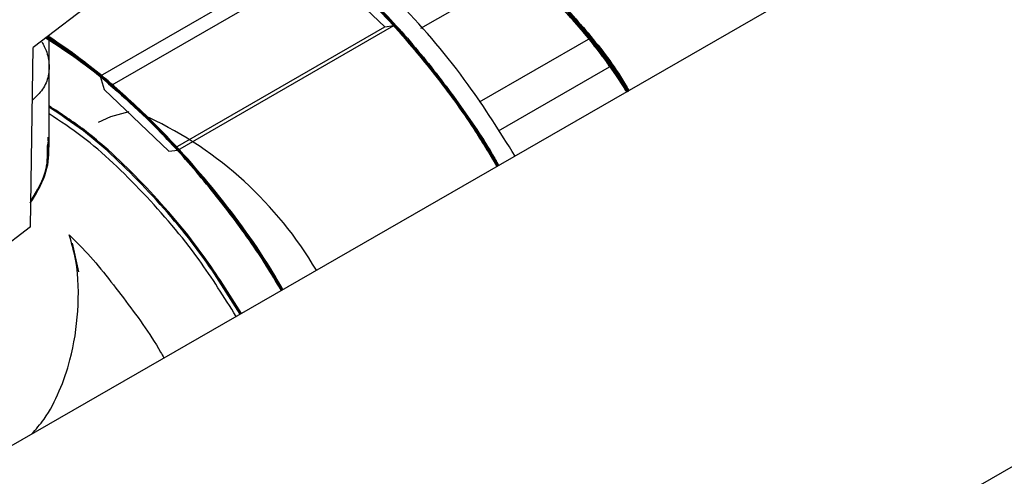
# Model space of a CAD drawing. Header units: millimetres. Extents: x 0 to 841, y 0 to 594.
# Tile 221 of 256: x 740.31 to 742.88, y 372.44 to 373.64. Entities that reach past the tile are written whole.
import ezdxf

# ---------------------------------------------------------------- set-up
doc = ezdxf.new("R2010")
doc.units = ezdxf.units.MM
doc.layers.add('TRAIT-FORT', color=4, linetype='Continuous', lineweight=25)

msp = doc.modelspace()

# ---------------------------------------------------------------- linework, layer by layer
at = {"layer": 'TRAIT-FORT', "color": 4, "linetype": 'Continuous', "lineweight": 25}
for p, q in [((754.6705, 380.8079), (739.4707, 372.0524)), ((740.1436, 370.8843), (754.9815, 379.4314)), ((741.0833, 373.8131), (740.5208, 373.4884)), ((741.0935, 373.7778), (740.5512, 373.4647)), ((741.2625, 373.6169), (741.0935, 373.7778)), ((740.6104, 373.7652), (740.3467, 373.5629)), ((741.3562, 373.6135), (741.623, 373.7676)), ((740.7172, 373.3021), (741.2625, 373.6169)), ((740.7233, 373.2956), (741.2857, 373.6203)), ((741.2625, 373.6169), (741.2857, 373.6203)), ((740.388, 373.3072), (740.388, 373.5946)), ((741.5092, 373.4211), (741.7989, 373.5884)), ((741.7849, 373.5967), (741.7986, 373.5802)), ((741.7873, 373.5937), (741.796, 373.5841)), ((740.3395, 373.0953), (740.3467, 373.5629)), ((740.388, 373.3072), (740.388, 373.5116)), ((741.5587, 373.3457), (741.8536, 373.516)), ((741.8475, 373.5144), (741.8585, 373.5004)), ((741.8501, 373.5124), (741.8932, 373.4478)), ((741.8501, 373.5124), (741.8608, 373.4954)), ((740.5208, 373.4884), (740.5311, 373.4531)), ((740.5311, 373.4531), (740.7, 373.2922)), ((740.3845, 373.3164), (740.383, 373.2969)), ((740.7, 373.2922), (740.7233, 373.2956)), ((740.3395, 373.0953), (740.2128, 372.9981)), ((740.4653, 372.978), (740.4491, 373.0523))]:
    msp.add_line(p, q, dxfattribs=at)
at = {"layer": 'TRAIT-FORT', "color": 4, "linetype": 'Continuous', "lineweight": 25, "flags": 128}
for points in [[(741.8974, 373.4502), (741.8626, 373.5029), (741.7966, 373.5912), (741.7255, 373.6721), (741.6505, 373.7442), (741.5729, 373.8063), (741.494, 373.8573), (741.4152, 373.8965), (741.3378, 373.923), (741.263, 373.9366), (741.1922, 373.9369), (741.1266, 373.9239), (741.0673, 373.8979), (741.0641, 373.896)], [(741.8974, 373.4502), (741.8848, 373.4699), (741.8208, 373.5605), (741.7514, 373.6441), (741.6777, 373.7195), (741.6009, 373.7853), (741.5223, 373.8404), (741.4433, 373.8839), (741.3652, 373.915), (741.2893, 373.9333), (741.217, 373.9383), (741.1494, 373.93), (741.0877, 373.9086), (741.0678, 373.8982)], [(741.8974, 373.4502), (741.8954, 373.4532), (741.8329, 373.5445), (741.7646, 373.6292), (741.6919, 373.706), (741.6158, 373.7734), (741.5378, 373.8305), (741.4591, 373.8762), (741.381, 373.9097), (741.3049, 373.9305), (741.2319, 373.9383), (741.1635, 373.9329), (741.1007, 373.9145), (741.0678, 373.8982)], [(741.8974, 373.4502), (741.8818, 373.4744), (741.8178, 373.5643), (741.7485, 373.6474), (741.6749, 373.7221), (741.5983, 373.7873), (741.52, 373.8419), (741.4413, 373.8848), (741.3635, 373.9156), (741.288, 373.9335), (741.216, 373.9383), (741.1487, 373.9299), (741.0873, 373.9085), (741.0678, 373.8982)], [(741.8974, 373.4502), (741.8923, 373.4582), (741.8303, 373.5479), (741.7629, 373.6312), (741.6911, 373.7067), (741.6161, 373.7732), (741.5392, 373.8296), (741.4616, 373.8749), (741.3845, 373.9084), (741.3093, 373.9297), (741.2372, 373.9382), (741.1693, 373.9339), (741.1068, 373.9169), (741.0678, 373.8982)], [(741.8974, 373.4502), (741.8416, 373.5327), (741.774, 373.6184), (741.7018, 373.6962), (741.6261, 373.765), (741.5483, 373.8235), (741.4696, 373.8708), (741.3913, 373.906), (741.3148, 373.9285), (741.2414, 373.9381), (741.1723, 373.9344), (741.1087, 373.9177), (741.0678, 373.8982)], [(741.8982, 373.4489), (741.8476, 373.5244), (741.7805, 373.6107), (741.7087, 373.6893), (741.6333, 373.759), (741.5556, 373.8185), (741.4769, 373.8668), (741.3986, 373.9032), (741.3219, 373.927), (741.2481, 373.9377), (741.1786, 373.9353), (741.1144, 373.9198), (741.0678, 373.8982)], [(741.8974, 373.4502), (741.8678, 373.4953), (741.8026, 373.5838), (741.7321, 373.6651), (741.6577, 373.7378), (741.5806, 373.8006), (741.5021, 373.8526), (741.4235, 373.8929), (741.3462, 373.9207), (741.2713, 373.9357), (741.2003, 373.9375), (741.1343, 373.9262), (741.0743, 373.9018), (741.0678, 373.8982)], [(741.8536, 373.516), (741.787, 373.6029), (741.7156, 373.6824), (741.6404, 373.7529), (741.5629, 373.8134), (741.4843, 373.8628), (741.4058, 373.9003), (741.3289, 373.9253), (741.2548, 373.9373), (741.1848, 373.9361), (741.1201, 373.9218), (741.0678, 373.8982)], [(741.8982, 373.4489), (741.852, 373.5182), (741.7856, 373.6046), (741.7145, 373.6834), (741.6398, 373.7535), (741.5626, 373.8136), (741.4844, 373.8628), (741.4064, 373.9001), (741.3298, 373.9251), (741.2561, 373.9372), (741.1864, 373.9363), (741.1218, 373.9224), (741.0678, 373.8982)], [(741.8974, 373.4502), (741.8842, 373.4707), (741.8205, 373.5609), (741.7513, 373.6442), (741.6779, 373.7193), (741.6014, 373.7849), (741.5231, 373.8399), (741.4444, 373.8834), (741.3666, 373.9146), (741.291, 373.933), (741.2188, 373.9383), (741.1513, 373.9305), (741.0896, 373.9096)], [(741.8974, 373.4502), (741.8355, 373.541), (741.7674, 373.626), (741.6948, 373.7031), (741.6189, 373.7709), (741.5409, 373.8284), (741.4622, 373.8746), (741.3841, 373.9086), (741.3078, 373.93)], [(741.8974, 373.4502), (741.8645, 373.5002), (741.7989, 373.5884)], [(740.5954, 373.395), (740.5482, 373.3823), (740.5161, 373.367)]]:
    msp.add_lwpolyline(points, dxfattribs=at)
at = {"layer": 'TRAIT-FORT', "color": 4, "linetype": 'Continuous', "lineweight": 25}
for centre, radius, start, end in [((740.8171, 372.7907), 1.2657, 31.4038, 54.1286), ((740.7701, 372.7507), 1.3218, 31.8798, 49.9642), ((740.7759, 372.7557), 1.3142, 31.7758, 50.0179), ((740.7834, 372.7622), 1.3044, 31.7063, 50.0873), ((740.8476, 372.8275), 1.2132, 38.5854, 50.4359), ((740.7786, 372.7581), 1.3107, 31.7507, 50.043), ((740.7641, 372.7455), 1.3297, 31.8825, 49.9112), ((740.7771, 372.7568), 1.3127, 31.7649, 50.0288), ((740.7693, 372.7523), 1.3265, 31.7451, 49.9396), ((740.7809, 372.7604), 1.3076, 31.7166, 49.6529), ((740.7787, 372.7589), 1.3102, 31.9492, 49.3878), ((740.8387, 372.8193), 1.2253, 38.6243, 49.3184), ((740.7669, 372.7492), 1.3253, 31.8115, 48.6905), ((740.7673, 372.7496), 1.3248, 31.8041, 48.5601), ((740.7561, 372.7406), 1.339, 31.8787, 47.9514), ((740.7528, 372.7381), 1.3431, 31.895, 47.6299), ((740.7528, 372.7385), 1.343, 31.883, 47.1818), ((740.6817, 372.6869), 1.4306, 32.0711, 38.8408), ((740.2205, 372.4745), 1.0017, 30.429, 64.7255), ((740.1186, 373.3124), 0.2695, 324.8708, 358.8945)]:
    msp.add_arc(centre, radius, start, end, dxfattribs=at)
for points, knots in [([(740.8177, 373.9845), (740.8546, 373.9663), (740.9551, 373.9166), (741.1188, 373.7895), (741.2989, 373.6126), (741.448, 373.4309), (741.5251, 373.3036), (741.5556, 373.2533)], [0, 0, 0, 0, 0.137405, 0.373559, 0.609713, 0.845866, 1, 1, 1, 1]), ([(740.8179, 373.9848), (740.8391, 373.9753), (740.9235, 373.9373), (741.0725, 373.8274), (741.2557, 373.6598), (741.4218, 373.4665), (741.5138, 373.3225), (741.5573, 373.2543)], [0, 0, 0, 0, 0.078941, 0.315117, 0.551292, 0.787468, 1, 1, 1, 1]), ([(740.8179, 373.9847), (740.8589, 373.964), (740.9635, 373.911), (741.1309, 373.7791), (741.3102, 373.5999), (741.4549, 373.4214), (741.5282, 373.2987), (741.5554, 373.2532)], [0, 0, 0, 0, 0.152492, 0.388711, 0.624929, 0.861148, 1, 1, 1, 1]), ([(740.8182, 373.9851), (740.8632, 373.9617), (740.9719, 373.9053), (741.143, 373.7685), (741.3213, 373.587), (741.4617, 373.4119), (741.5314, 373.2937), (741.5553, 373.2532)], [0, 0, 0, 0, 0.167477, 0.403788, 0.640099, 0.87641, 1, 1, 1, 1]), ([(740.8183, 373.9852), (740.8352, 373.9778), (740.9153, 373.9426), (741.0603, 373.8369), (741.2441, 373.672), (741.4149, 373.4758), (741.5109, 373.3276), (741.5581, 373.2548)], [0, 0, 0, 0, 0.063166, 0.299423, 0.535679, 0.771936, 1, 1, 1, 1]), ([(740.8188, 373.9857), (740.8314, 373.9803), (740.9071, 373.9478), (741.0478, 373.8462), (741.2333, 373.6844), (741.4032, 373.4854), (741.513, 373.3387), (741.5568, 373.2572), (741.5581, 373.2548)], [0, 0, 0, 0, 0.047204, 0.283591, 0.519978, 0.756365, 0.992752, 1, 1, 1, 1]), ([(740.8195, 373.9865), (740.8758, 373.9554), (740.9957, 373.8889), (741.1765, 373.7382), (741.3521, 373.5505), (741.4807, 373.3851), (741.5404, 373.2801), (741.5556, 373.2534)], [0, 0, 0, 0, 0.208948, 0.445659, 0.682369, 0.919079, 1, 1, 1, 1]), ([(740.8198, 373.9868), (740.8508, 373.9706), (740.9253, 373.9317), (741.0436, 373.8477), (741.1721, 373.7388), (741.2966, 373.6122), (741.4129, 373.4712), (741.5005, 373.3507), (741.5445, 373.2756), (741.5571, 373.2542)], [0, 0, 0, 0, 0.115485, 0.277341, 0.440973, 0.606027, 0.771064, 0.934696, 1, 1, 1, 1]), ([(740.8202, 373.9872), (740.8804, 373.9531), (741.0042, 373.8829), (741.1885, 373.7271), (741.3629, 373.5372), (741.4875, 373.3755), (741.5437, 373.2753), (741.5559, 373.2535)], [0, 0, 0, 0, 0.223653, 0.460554, 0.697456, 0.934357, 1, 1, 1, 1]), ([(740.8202, 373.9872), (740.826, 373.9846), (740.8734, 373.9632), (740.9624, 373.9055), (741.0836, 373.816), (741.1997, 373.7117), (741.3113, 373.5951), (741.4181, 373.4641), (741.5012, 373.3494), (741.5441, 373.2762), (741.557, 373.2542)], [0, 0, 0, 0, 0.0217205, 0.1776233, 0.3295628, 0.4772556, 0.6249316, 0.7768715, 0.9327906, 1, 1, 1, 1]), ([(740.8202, 373.9872), (740.8586, 373.9665), (740.9406, 373.9222), (741.0639, 373.8317), (741.1865, 373.7248), (741.3009, 373.6067), (741.4066, 373.479), (741.4927, 373.3614), (741.5393, 373.2836), (741.5569, 373.2541)], [0, 0, 0, 0, 0.142848, 0.305114, 0.461318, 0.613537, 0.761485, 0.909436, 1, 1, 1, 1]), ([(740.8204, 373.9874), (740.8557, 373.9684), (740.9307, 373.9278), (741.0463, 373.8453), (741.1659, 373.7441), (741.285, 373.6246), (741.3998, 373.4883), (741.4921, 373.3633), (741.5404, 373.2819), (741.5569, 373.2541)], [0, 0, 0, 0, 0.131315, 0.279415, 0.431815, 0.588229, 0.750693, 0.914952, 1, 1, 1, 1]), ([(740.8207, 373.9877), (740.8487, 373.9734), (740.9181, 373.938), (741.0307, 373.8598), (741.1563, 373.756), (741.2799, 373.6331), (741.3968, 373.4947), (741.4907, 373.3675), (741.5403, 373.2842), (741.5579, 373.2546)], [0, 0, 0, 0, 0.104227, 0.258577, 0.419005, 0.581375, 0.745365, 0.909554, 1, 1, 1, 1]), ([(740.8207, 373.9877), (740.8629, 373.9643), (740.9497, 373.9164), (741.0799, 373.8191), (741.2083, 373.7041), (741.3304, 373.5739), (741.4415, 373.4326), (741.5174, 373.3251), (741.5522, 373.2641), (741.5577, 373.2545)], [0, 0, 0, 0, 0.157303, 0.322858, 0.488396, 0.65252, 0.814872, 0.971158, 1, 1, 1, 1]), ([(740.8208, 373.9879), (740.8212, 373.9877), (740.8844, 373.9621), (741.0135, 373.8713), (741.2002, 373.7172), (741.3737, 373.5234), (741.4942, 373.3658), (741.5471, 373.2705), (741.5563, 373.2538)], [0, 0, 0, 0, 0.001385, 0.238457, 0.475529, 0.712601, 0.949673, 1, 1, 1, 1]), ([(740.8208, 373.9878), (740.8219, 373.9873), (740.8626, 373.9691), (740.9449, 373.9169), (741.0668, 373.83), (741.1895, 373.7223), (741.3104, 373.5974), (741.4253, 373.4557), (741.5086, 373.3402), (741.549, 373.2702), (741.5579, 373.2547)], [0, 0, 0, 0, 0.004407, 0.152492, 0.304851, 0.461175, 0.623473, 0.787472, 0.9528, 1, 1, 1, 1]), ([(740.8226, 373.9897), (740.8521, 373.9742), (740.9254, 373.9358), (741.0417, 373.8519), (741.1673, 373.7448), (741.2854, 373.6247), (741.3937, 373.4959), (741.4852, 373.3724), (741.536, 373.2895), (741.5575, 373.2544)], [0, 0, 0, 0, 0.110147, 0.27325, 0.435029, 0.5911, 0.74342, 0.891592, 1, 1, 1, 1]), ([(740.8227, 373.9899), (740.8282, 373.9874), (740.8775, 373.9656), (740.9714, 373.9049), (741.1012, 373.8081), (741.2261, 373.6929), (741.3426, 373.5659), (741.4477, 373.4296), (741.5196, 373.3255), (741.5531, 373.2658), (741.559, 373.2553)], [0, 0, 0, 0, 0.020691, 0.184213, 0.347198, 0.508295, 0.667218, 0.819871, 0.968408, 1, 1, 1, 1]), ([(741.6018, 373.2799), (741.5623, 373.3431), (741.4734, 373.4853), (741.3078, 373.6783), (741.1184, 373.8576), (740.9866, 373.9422), (740.9207, 373.9846)], [0, 0, 0, 0, 0.210412, 0.473608, 0.736804, 1, 1, 1, 1]), ([(741.0898, 373.9093), (741.1082, 373.9182), (741.1556, 373.9408), (741.2478, 373.9444), (741.3591, 373.9231), (741.4742, 373.8731), (741.5858, 373.8007), (741.6917, 373.7102), (741.7904, 373.6017), (741.8599, 373.5131), (741.8911, 373.4583), (741.8962, 373.4495)], [0, 0, 0, 0, 0.084744, 0.217403, 0.350529, 0.481585, 0.608217, 0.728508, 0.848831, 0.97567, 1, 1, 1, 1]), ([(741.133, 373.9241), (741.1454, 373.9289), (741.186, 373.9443), (741.2682, 373.9434), (741.3768, 373.9196), (741.493, 373.8653), (741.6096, 373.785), (741.72, 373.6829), (741.8176, 373.5703), (741.8717, 373.4882), (741.8969, 373.4499)], [0, 0, 0, 0, 0.058241, 0.190123, 0.327386, 0.467883, 0.60906, 0.748215, 0.882811, 1, 1, 1, 1]), ([(741.1409, 373.9263), (741.1446, 373.9278), (741.1753, 373.9403), (741.244, 373.9404), (741.3454, 373.9254), (741.456, 373.8826), (741.5716, 373.8133), (741.6867, 373.7188), (741.793, 373.6025), (741.8644, 373.5107), (741.8946, 373.4572), (741.8982, 373.4507)], [0, 0, 0, 0, 0.017895, 0.147627, 0.277318, 0.413809, 0.555004, 0.698346, 0.841097, 0.980646, 1, 1, 1, 1]), ([(741.146, 373.9268), (741.1517, 373.9289), (741.1876, 373.9427), (741.2662, 373.9395), (741.3762, 373.9159), (741.4876, 373.8647), (741.5955, 373.793), (741.7009, 373.7016), (741.8011, 373.5884), (741.8683, 373.5018), (741.8959, 373.4521), (741.897, 373.45)], [0, 0, 0, 0, 0.0271453, 0.1724819, 0.3151235, 0.4526632, 0.5831968, 0.7137305, 0.8512701, 0.9939118, 1, 1, 1, 1]), ([(741.1469, 373.9269), (741.153, 373.9291), (741.1889, 373.9427), (741.2664, 373.9393), (741.3729, 373.9167), (741.4813, 373.868), (741.5899, 373.7977), (741.6986, 373.7037), (741.805, 373.5876), (741.8667, 373.4964), (741.8977, 373.4504)], [0, 0, 0, 0, 0.029029, 0.172492, 0.310776, 0.441954, 0.573121, 0.711344, 0.854647, 1, 1, 1, 1]), ([(741.1791, 373.9329), (741.1907, 373.9354), (741.234, 373.9448), (741.3206, 373.9328), (741.4347, 373.8955), (741.5515, 373.8292), (741.6634, 373.7402), (741.7661, 373.6353), (741.8249, 373.555), (741.8536, 373.516)], [0, 0, 0, 0, 0.058491, 0.219205, 0.382279, 0.544597, 0.703213, 0.855635, 1, 1, 1, 1]), ([(741.2105, 373.9374), (741.2123, 373.9377), (741.2439, 373.9431), (741.3157, 373.9307), (741.4243, 373.8972), (741.5407, 373.8328), (741.6576, 373.7428), (741.7675, 373.6297), (741.8481, 373.5296), (741.8858, 373.4658), (741.8957, 373.4492)], [0, 0, 0, 0, 0.008939, 0.153532, 0.305937, 0.464036, 0.625142, 0.786248, 0.944346, 1, 1, 1, 1]), ([(741.251, 373.9358), (741.2779, 373.9333), (741.3375, 373.9276), (741.4384, 373.8896), (741.5499, 373.8266), (741.6642, 373.7368), (741.7731, 373.6231), (741.8519, 373.5247), (741.8878, 373.4629), (741.8958, 373.4493)], [0, 0, 0, 0, 0.126321, 0.279901, 0.441728, 0.609561, 0.780565, 0.95157, 1, 1, 1, 1]), ([(741.3078, 373.93), (741.3414, 373.9217), (741.4104, 373.9047), (741.5209, 373.8472), (741.6346, 373.7649), (741.745, 373.6572), (741.8335, 373.5513), (741.8781, 373.4785), (741.8937, 373.453)], [0, 0, 0, 0, 0.166617, 0.342392, 0.525069, 0.711703, 0.898881, 1, 1, 1, 1]), ([(741.3083, 373.9282), (741.3402, 373.9206), (741.4101, 373.904), (741.5231, 373.8439), (741.6402, 373.7579), (741.7494, 373.6502), (741.8358, 373.5459), (741.8797, 373.4752), (741.8958, 373.4493)], [0, 0, 0, 0, 0.1585508, 0.3466231, 0.5346955, 0.7192668, 0.8972114, 1, 1, 1, 1]), ([(741.3083, 373.9281), (741.3405, 373.9205), (741.4105, 373.9039), (741.523, 373.8439), (741.6378, 373.7597), (741.7434, 373.6565), (741.8301, 373.5532), (741.8757, 373.4814), (741.8945, 373.4518)], [0, 0, 0, 0, 0.160026, 0.348586, 0.533639, 0.712055, 0.881359, 1, 1, 1, 1]), ([(741.3086, 373.927), (741.3359, 373.9213), (741.4002, 373.9078), (741.5057, 373.8541), (741.6171, 373.7765), (741.7212, 373.6801), (741.8162, 373.5719), (741.8701, 373.4898), (741.8964, 373.4497)], [0, 0, 0, 0, 0.136365, 0.321281, 0.499532, 0.668638, 0.837777, 1, 1, 1, 1]), ([(741.5587, 373.8163), (741.5939, 373.7896), (741.6662, 373.7349), (741.7698, 373.6256), (741.8484, 373.5285), (741.8856, 373.465), (741.8951, 373.4489)], [0, 0, 0, 0, 0.284341, 0.583824, 0.8942, 1, 1, 1, 1]), ([(741.623, 373.7676), (741.6376, 373.7552), (741.6899, 373.7108), (741.7762, 373.6191), (741.8537, 373.5224), (741.8887, 373.4616), (741.8958, 373.4493)], [0, 0, 0, 0, 0.144788, 0.520216, 0.902806, 1, 1, 1, 1]), ([(741.2857, 373.6203), (741.343, 373.5544), (741.4415, 373.4411), (741.5222, 373.3088), (741.5559, 373.2535)], [0, 0, 0, 0, 0.5821966, 1, 1, 1, 1]), ([(741.2857, 373.6203), (741.3217, 373.5783), (741.3946, 373.493), (741.4847, 373.3689), (741.5348, 373.2857), (741.5546, 373.2528)], [0, 0, 0, 0, 0.3702587, 0.7509449, 1, 1, 1, 1]), ([(741.777, 373.6062), (741.7794, 373.6037), (741.786, 373.5968), (741.7921, 373.589), (741.796, 373.5841)], [0, 0, 0, 0, 0.3710328, 1, 1, 1, 1]), ([(740.3687, 373.5777), (740.3711, 373.5736), (740.3813, 373.556), (740.3889, 373.5257), (740.3877, 373.4882), (740.374, 373.4539), (740.3542, 373.4346), (740.3446, 373.4252)], [0, 0, 0, 0, 0.070169, 0.299185, 0.538328, 0.776994, 1, 1, 1, 1]), ([(740.3801, 373.5873), (740.4101, 373.5686), (740.5015, 373.5117), (740.6505, 373.3774), (740.8173, 373.1914), (740.9334, 373.0381), (740.9847, 372.9459), (740.9937, 372.9297)], [0, 0, 0, 0, 0.131737, 0.401924, 0.672111, 0.942297, 1, 1, 1, 1]), ([(740.3804, 373.5875), (740.402, 373.5746), (740.485, 373.5248), (740.6266, 373.4001), (740.7956, 373.2185), (740.9198, 373.0575), (740.978, 372.9556), (740.993, 372.9293)], [0, 0, 0, 0, 0.0948054, 0.3651003, 0.6353951, 0.90569, 1, 1, 1, 1]), ([(740.3804, 373.5874), (740.4191, 373.5623), (740.5193, 373.4973), (740.676, 373.3523), (740.8402, 373.1617), (740.9479, 373.0171), (740.9922, 372.9356), (740.995, 372.9304)], [0, 0, 0, 0, 0.1707607, 0.4410465, 0.7113323, 0.9816181, 1, 1, 1, 1]), ([(740.3805, 373.5875), (740.4014, 373.575), (740.4838, 373.5257), (740.6249, 373.4018), (740.794, 373.2205), (740.9188, 373.0589), (740.9775, 372.9564), (740.993, 372.9293)], [0, 0, 0, 0, 0.092061, 0.3623718, 0.6326825, 0.9029933, 1, 1, 1, 1]), ([(740.3811, 373.5881), (740.4286, 373.5561), (740.5374, 373.4827), (740.7004, 373.3259), (740.8616, 373.1386), (740.9517, 372.9978), (740.9949, 372.9304)], [0, 0, 0, 0, 0.209336, 0.479961, 0.750587, 1, 1, 1, 1]), ([(740.9951, 372.9305), (740.9707, 372.9698), (740.9175, 373.0553), (740.8246, 373.1793), (740.7191, 373.3035), (740.5846, 373.4369), (740.4701, 373.5371), (740.3941, 373.5806), (740.3811, 373.5881)], [0, 0, 0, 0, 0.143946, 0.313461, 0.487541, 0.66588, 0.942829, 1, 1, 1, 1]), ([(740.3813, 373.5882), (740.3936, 373.5811), (740.4675, 373.5385), (740.6008, 373.4238), (740.772, 373.2471), (740.9052, 373.0783), (740.971, 372.9662), (740.9927, 372.9291)], [0, 0, 0, 0, 0.0543397, 0.3249791, 0.5956184, 0.8662577, 1, 1, 1, 1]), ([(740.9948, 372.9303), (740.9915, 372.9365), (740.9595, 372.9957), (740.885, 373.0988), (740.7774, 373.2381), (740.6628, 373.3622), (740.546, 373.4696), (740.4522, 373.5451), (740.3974, 373.5794), (740.3822, 373.589)], [0, 0, 0, 0, 0.021886, 0.20974, 0.396115, 0.580638, 0.758785, 0.932715, 1, 1, 1, 1]), ([(740.9945, 372.9301), (740.9899, 372.9386), (740.9418, 373.0269), (740.8441, 373.1556), (740.7116, 373.3123), (740.5907, 373.4307), (740.4804, 373.5241), (740.4103, 373.5704), (740.3822, 373.589)], [0, 0, 0, 0, 0.03004, 0.313549, 0.502643, 0.690229, 0.875928, 1, 1, 1, 1]), ([(740.3823, 373.589), (740.4376, 373.5503), (740.5543, 373.4687), (740.7234, 373.3012), (740.8755, 373.1196), (740.9576, 372.9877), (740.9937, 372.9297)], [0, 0, 0, 0, 0.244956, 0.516034, 0.787112, 1, 1, 1, 1]), ([(740.3824, 373.5891), (740.4384, 373.5501), (740.5559, 373.4685), (740.6658, 373.3549), (740.7233, 373.2956)], [0, 0, 0, 0, 0.4773, 1, 1, 1, 1]), ([(740.9953, 372.9306), (740.9676, 372.9746), (740.9101, 373.0662), (740.8128, 373.1942), (740.708, 373.3151), (740.5977, 373.4242), (740.4889, 373.518), (740.416, 373.5677), (740.3827, 373.5905)], [0, 0, 0, 0, 0.162233, 0.337175, 0.507517, 0.677806, 0.852565, 1, 1, 1, 1]), ([(740.3828, 373.5895), (740.3857, 373.5879), (740.4501, 373.552), (740.5747, 373.4466), (740.7479, 373.2752), (740.8904, 373.0989), (740.9642, 372.9769), (740.993, 372.9293)], [0, 0, 0, 0, 0.01281, 0.284048, 0.555285, 0.826523, 1, 1, 1, 1]), ([(740.9939, 372.9298), (740.9786, 372.9556), (740.9329, 373.0328), (740.8466, 373.151), (740.7391, 373.2811), (740.6281, 373.3961), (740.5148, 373.495), (740.4327, 373.5594), (740.3884, 373.586), (740.3828, 373.5894)], [0, 0, 0, 0, 0.093633, 0.279655, 0.459089, 0.634169, 0.804613, 0.975029, 1, 1, 1, 1]), ([(740.9946, 372.9302), (740.9842, 372.948), (740.9454, 373.0141), (740.8681, 373.1226), (740.7446, 373.2777), (740.5872, 373.4365), (740.4568, 373.5454), (740.3877, 373.5865), (740.3828, 373.5894)], [0, 0, 0, 0, 0.06433, 0.238857, 0.417655, 0.695315, 0.978038, 1, 1, 1, 1]), ([(740.9973, 372.9318), (740.9867, 372.9499), (740.932, 373.0441), (740.8137, 373.2027), (740.6601, 373.3726), (740.5162, 373.4974), (740.432, 373.5634), (740.3895, 373.5883), (740.3894, 373.5884)], [0, 0, 0, 0, 0.065951, 0.341502, 0.623197, 0.811735, 0.999273, 1, 1, 1, 1]), ([(740.995, 372.9304), (740.9777, 372.9593), (740.9149, 373.0641), (740.7875, 373.2321), (740.6318, 373.3981), (740.497, 373.5158), (740.4223, 373.5667), (740.3897, 373.5889)], [0, 0, 0, 0, 0.10565, 0.384143, 0.666754, 0.854669, 1, 1, 1, 1]), ([(740.7233, 373.2956), (740.6885, 373.3328), (740.618, 373.4081), (740.5059, 373.5074), (740.4287, 373.5622), (740.3901, 373.5896)], [0, 0, 0, 0, 0.3273556, 0.6637557, 1, 1, 1, 1]), ([(741.7989, 373.5884), (741.83, 373.5484), (741.8651, 373.5034), (741.8931, 373.453), (741.8963, 373.4473)], [0, 0, 0, 0, 0.885883, 1, 1, 1, 1]), ([(741.8002, 373.578), (741.8026, 373.5753), (741.8127, 373.5641), (741.8212, 373.5509), (741.8276, 373.5408)], [0, 0, 0, 0, 0.238281, 1, 1, 1, 1]), ([(741.8073, 373.5676), (741.8138, 373.5603), (741.8282, 373.5442), (741.84, 373.5251), (741.8464, 373.5147)], [0, 0, 0, 0, 0.453092, 1, 1, 1, 1]), ([(741.8492, 373.5133), (741.85, 373.5123), (741.8661, 373.4921), (741.8799, 373.4693), (741.893, 373.4477)], [0, 0, 0, 0, 0.049811, 1, 1, 1, 1]), ([(741.8581, 373.499), (741.8631, 373.4926), (741.8757, 373.4764), (741.8857, 373.4581), (741.8918, 373.447)], [0, 0, 0, 0, 0.396626, 1, 1, 1, 1]), ([(740.5208, 373.4884), (740.5802, 373.4356), (740.6991, 373.33), (740.8605, 373.1395), (740.9512, 372.9984), (740.995, 372.9304)], [0, 0, 0, 0, 0.341102, 0.682205, 1, 1, 1, 1]), ([(740.9928, 372.9292), (740.9797, 372.9514), (740.9363, 373.0251), (740.8528, 373.1404), (740.7456, 373.2718), (740.6348, 373.3889), (740.5585, 373.4555), (740.5208, 373.4884)], [0, 0, 0, 0, 0.101266, 0.335897, 0.562632, 0.784157, 1, 1, 1, 1]), ([(740.8888, 372.8692), (740.8567, 372.9206), (740.7824, 373.0393), (740.6429, 373.2009), (740.506, 373.3334), (740.4189, 373.3905), (740.388, 373.4107)], [0, 0, 0, 0, 0.229908, 0.531815, 0.833722, 1, 1, 1, 1]), ([(740.8858, 372.8675), (740.8537, 372.9189), (740.7795, 373.0376), (740.6399, 373.1991), (740.504, 373.3309), (740.4179, 373.3873), (740.388, 373.407)], [0, 0, 0, 0, 0.231138, 0.534666, 0.838194, 1, 1, 1, 1]), ([(740.8754, 372.8615), (740.844, 372.9117), (740.7712, 373.0281), (740.6342, 373.1865), (740.501, 373.3157), (740.417, 373.3709), (740.388, 373.3899)], [0, 0, 0, 0, 0.230722, 0.535399, 0.840077, 1, 1, 1, 1]), ([(740.3846, 373.329), (740.3859, 373.3111), (740.3891, 373.268), (740.3731, 373.2119), (740.3488, 373.1765), (740.3406, 373.1645)], [0, 0, 0, 0, 0.319757, 0.769406, 1, 1, 1, 1]), ([(740.3405, 373.1623), (740.3571, 373.19), (740.3854, 373.2371), (740.3841, 373.2868), (740.3836, 373.3073)], [0, 0, 0, 0, 0.586674, 1, 1, 1, 1]), ([(740.3422, 372.5544), (740.3535, 372.5671), (740.3831, 372.6004), (740.4163, 372.6669), (740.4492, 372.7611), (740.466, 372.8764), (740.4647, 372.9883), (740.4468, 373.0522), (740.4405, 373.0746)], [0, 0, 0, 0, 0.094311, 0.246198, 0.401167, 0.632947, 0.871392, 1, 1, 1, 1]), ([(740.4405, 373.0746), (740.452, 373.0631), (740.5019, 373.0136), (740.582, 372.9106), (740.6532, 372.8136), (740.6844, 372.7584), (740.6873, 372.7532)], [0, 0, 0, 0, 0.125642, 0.541304, 0.956966, 1, 1, 1, 1])]:
    msp.add_open_spline(points, degree=3, knots=knots, dxfattribs=at)

doc.saveas('drawing.dxf')
